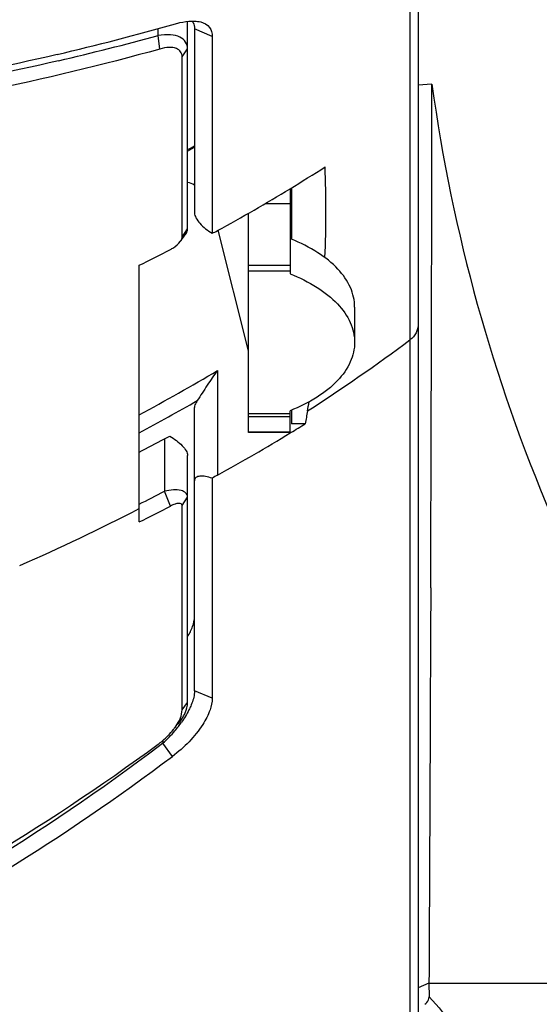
# Model space of a CAD drawing. Header units: millimetres. Extents: x 0 to 420, y 0 to 297.
# Tile 105 of 256: x 80.09 to 84.6, y 169.98 to 178.52. Entities that reach past the tile are written whole.
import ezdxf

# ---------------------------------------------------------------- set-up
doc = ezdxf.new("R2010")
doc.units = ezdxf.units.MM
doc.header["$LTSCALE"] = 23.1
doc.layers.get('0').update_dxf_attribs({"linetype": 'CONTINUOUS'})
doc.layers.add('02___PRT_ALL_AXES', color=7, linetype='CONTINUOUS')

msp = doc.modelspace()

# ---------------------------------------------------------------- linework, layer by layer
at = {"color": 7, "linetype": 'Continuous'}
for p, q in [((83.5461, 222.412), (83.5461, 165.3434)), ((83.4746, 188.2353), (83.4746, 165.3434)), ((81.5461, 176.7066), (81.5461, 178.5051)), ((81.2918, 178.3834), (81.2918, 178.4429)), ((81.3069, 178.2655), (81.2918, 178.3834)), ((81.7603, 178.3744), (81.6061, 178.4419)), ((81.6061, 178.4419), (81.6061, 176.846)), ((81.7603, 178.3744), (81.7603, 176.6687)), ((81.4987, 178.1974), (81.5461, 178.2658)), ((81.4987, 176.6354), (81.4987, 178.1974)), ((83.6655, 177.9603), (83.5461, 177.9522)), ((81.5461, 177.3794), (81.6061, 177.4137)), ((82.4348, 177.0546), (82.4348, 176.317)), ((82.4461, 177.0615), (82.4461, 176.6174)), ((82.2217, 176.9277), (82.4348, 176.9277)), ((82.0748, 174.9416), (82.0748, 176.8423)), ((81.4987, 176.6354), (81.5461, 176.7066)), ((81.5107, 176.6344), (81.5236, 176.6512)), ((81.1261, 174.1657), (81.1261, 176.3905)), ((82.4348, 176.3882), (82.0748, 176.3882)), ((82.4348, 176.3401), (82.0748, 176.3401)), ((81.8061, 175.4788), (81.8061, 174.5722)), ((81.6061, 172.702), (81.6061, 175.1572)), ((82.0748, 175.1068), (82.4348, 175.1068)), ((82.0748, 175.0804), (82.4348, 175.0804)), ((82.4348, 174.9416), (82.4348, 175.1299)), ((82.4461, 175.1348), (82.4461, 175.0177)), ((82.5672, 175.0177), (82.4461, 175.0177)), ((81.3461, 174.8868), (81.3461, 174.4316)), ((82.4348, 174.9455), (82.0748, 174.9455)), ((82.4348, 174.9416), (82.0748, 174.9416)), ((82.4423, 174.941), (82.4371, 174.9378)), ((81.5461, 172.601), (81.5461, 174.7433)), ((81.7603, 174.5445), (81.7602, 172.6383)), ((81.3981, 174.3038), (81.3461, 174.4316)), ((81.4987, 174.308), (81.5461, 174.3822)), ((81.4987, 172.5364), (81.4987, 174.308)), ((83.6543, 173.5958), (83.6528, 173.193)), ((83.6528, 173.193), (83.6519, 172.9704)), ((83.6518, 172.9432), (83.6508, 172.693)), ((83.6519, 172.9704), (83.6518, 172.9432)), ((81.7602, 172.6383), (81.6061, 172.702)), ((83.6508, 172.693), (83.6492, 172.2906)), ((81.4987, 172.5364), (81.5461, 172.601)), ((81.3316, 172.2472), (81.3015, 172.2248)), ((81.3316, 172.2472), (81.3017, 172.2246)), ((81.3316, 172.2714), (81.3316, 172.2472)), ((81.4151, 172.134), (81.3316, 172.2472)), ((83.6396, 170.1675), (83.5461, 170.1273)), ((83.6396, 170.1675), (86.8763, 170.1675)), ((83.6396, 170.1675), (83.64, 170.0492))]:
    msp.add_line(p, q, dxfattribs=at)
msp.add_lwpolyline([(81.4823, 176.5969), (81.4892, 176.6062), (81.4997, 176.62), (81.5107, 176.6344)], dxfattribs=at)
for centre, radius, start, end in [((75.1653, 200.5717), 22.9618, 283.21578, 285.86356), ((75.1329, 200.8524), 23.2978, 283.13735, 285.32869), ((-1660.4749, 180.2525), 1744.1419, 359.7813211, 359.9247002), ((73.3319, 191.9139), 16.6832, 299.4968, 299.73324), ((73.5291, 191.738), 17.1731, 301.23725, 302.43141), ((73.1397, 176.8724), 9.6064, 357.5259, 2.21295), ((73.3848, 191.9788), 17.4538, 298.84796, 301.23243), ((73.1822, 192.4111), 17.8819, 296.37465, 297.35186), ((73.4367, 189.2755), 16.8483, 302.89011, 306.56842), ((73.3165, 189.7258), 16.5846, 298.09381, 300.7899), ((73.268, 189.7807), 16.793, 297.90147, 299.86594), ((73.2664, 176.8583), 9.4788, 349.48018, 349.967), ((86.1018, 174.4745), 3.5761, 169.47619, 171.26356), ((73.4877, 189.6632), 17.2316, 301.30957, 301.79682), ((73.2144, 189.9908), 17.1538, 297.46563, 298.29696), ((73.3965, 189.8143), 17.4081, 298.88707, 301.28748), ((82.1323, 173.9816), 0.6747, 118.91606, 123.46343), ((73.1801, 190.1948), 17.7528, 296.58898, 297.38578), ((73.1755, 190.1709), 17.8711, 296.41577, 297.39393), ((72.9552, 190.0935), 17.7984, 293.63389, 297.32757), ((80.6604, 173.0158), 1.0191, 322.35125, 324.95244), ((80.5832, 173.0782), 1.1183, 312.00445, 319.76972), ((80.619, 173.0476), 1.0713, 319.78115, 322.35708)]:
    msp.add_arc(centre, radius, start, end, dxfattribs=at)
for points, knots in [([(81.4419, 178.4844), (81.4546, 178.488), (81.5011, 178.4999), (81.5491, 178.5073), (81.5839, 178.508)], [0, 0, 0, 0, 0.275457, 1, 1, 1, 1]), ([(81.5838, 178.5078), (81.5876, 178.5037), (81.6015, 178.4845), (81.6061, 178.4599), (81.6061, 178.4419)], [0, 0, 0, 0, 0.236055, 1, 1, 1, 1]), ([(81.5839, 178.508), (81.591, 178.5081), (81.6169, 178.5079), (81.6429, 178.5046), (81.661, 178.4998)], [0, 0, 0, 0, 0.274514, 1, 1, 1, 1]), ([(81.661, 178.4998), (81.6893, 178.4922), (81.7447, 178.4626), (81.7603, 178.402), (81.7603, 178.3744)], [0, 0, 0, 0, 0.515114, 1, 1, 1, 1]), ([(81.5461, 178.2658), (81.5461, 178.2864), (81.5349, 178.3305), (81.4765, 178.3758), (81.3913, 178.3932), (81.3273, 178.3889), (81.2918, 178.3834)], [0, 0, 0, 0, 0.195026, 0.399362, 0.661177, 1, 1, 1, 1]), ([(81.3069, 178.2655), (80.305, 177.9877), (78.2412, 177.5672), (76.1493, 177.3513), (75.0907, 177.2847)], [0, 0, 0, 0, 0.494995, 1, 1, 1, 1]), ([(80.4148, 178.218), (79.5484, 178.0138), (77.7799, 177.6954), (75.9928, 177.521), (75.0907, 177.4642)], [0, 0, 0, 0, 0.496172, 1, 1, 1, 1]), ([(81.4987, 178.1974), (81.4987, 178.2129), (81.491, 178.2457), (81.4454, 178.2767), (81.3807, 178.2817), (81.3333, 178.2728), (81.3069, 178.2655)], [0, 0, 0, 0, 0.19587, 0.393038, 0.652533, 1, 1, 1, 1]), ([(80.4282, 178.1644), (79.5586, 177.9608), (77.784, 177.6441), (75.9911, 177.4712), (75.0863, 177.4149)], [0, 0, 0, 0, 0.496265, 1, 1, 1, 1]), ([(81.6061, 176.846), (81.6061, 176.831), (81.6183, 176.7969), (81.6672, 176.7326), (81.7206, 176.6921), (81.7603, 176.6687)], [0, 0, 0, 0, 0.18681, 0.4295, 1, 1, 1, 1]), ([(81.5236, 176.6512), (81.5271, 176.6558), (81.5385, 176.6723), (81.5461, 176.6923), (81.5461, 176.7066)], [0, 0, 0, 0, 0.28828, 1, 1, 1, 1]), ([(81.3981, 176.5283), (81.4067, 176.5327), (81.4379, 176.5512), (81.4665, 176.5754), (81.4823, 176.5969)], [0, 0, 0, 0, 0.265803, 1, 1, 1, 1]), ([(81.4823, 176.5969), (81.4849, 176.6003), (81.4926, 176.6119), (81.4987, 176.6256), (81.4987, 176.6354)], [0, 0, 0, 0, 0.304626, 1, 1, 1, 1]), ([(83.5461, 175.8792), (83.5461, 175.8535), (83.5325, 175.8003), (83.4961, 175.7597), (83.4746, 175.7438)], [0, 0, 0, 0, 0.489305, 1, 1, 1, 1]), ([(81.8061, 175.4788), (81.7751, 175.4377), (81.7302, 175.3728), (81.6731, 175.2849), (81.6451, 175.2394), (81.6304, 175.2179)], [0, 0, 0, 0, 0.491541, 0.751328, 1, 1, 1, 1]), ([(81.6304, 175.2179), (81.6267, 175.2125), (81.6152, 175.194), (81.6061, 175.1726), (81.6061, 175.1572)], [0, 0, 0, 0, 0.299444, 1, 1, 1, 1]), ([(81.3922, 174.9091), (81.4313, 174.8865), (81.4841, 174.8483), (81.5333, 174.7885), (81.5461, 174.757), (81.5461, 174.7433)], [0, 0, 0, 0, 0.583138, 0.823658, 1, 1, 1, 1]), ([(81.7603, 174.5445), (81.7412, 174.5512), (81.7057, 174.5611), (81.6572, 174.5655), (81.6224, 174.5564), (81.6079, 174.5379), (81.6061, 174.5272), (81.6061, 174.5218)], [0, 0, 0, 0, 0.340594, 0.618396, 0.822867, 0.90906, 1, 1, 1, 1]), ([(81.5461, 174.3822), (81.5461, 174.3946), (81.5327, 174.4234), (81.4837, 174.4428), (81.4196, 174.4463), (81.3716, 174.4382), (81.3461, 174.4316)], [0, 0, 0, 0, 0.161844, 0.369135, 0.654378, 1, 1, 1, 1]), ([(81.4987, 174.308), (81.4987, 174.3133), (81.4916, 174.3265), (81.4655, 174.3278), (81.4344, 174.3206), (81.4108, 174.3103), (81.3981, 174.3038)], [0, 0, 0, 0, 0.140652, 0.331275, 0.624549, 1, 1, 1, 1]), ([(81.5463, 173.1709), (81.5637, 173.1994), (81.5916, 173.2545), (81.6061, 173.3157), (81.6061, 173.3438)], [0, 0, 0, 0, 0.543235, 1, 1, 1, 1]), ([(81.6061, 172.702), (81.6061, 172.6925), (81.6027, 172.6467), (81.5878, 172.6025), (81.5735, 172.5692)], [0, 0, 0, 0, 0.209176, 1, 1, 1, 1]), ([(81.7603, 172.6383), (81.7603, 172.6037), (81.7413, 172.5226), (81.6431, 172.3375), (81.5168, 172.2104), (81.4151, 172.134)], [0, 0, 0, 0, 0.165907, 0.390443, 1, 1, 1, 1]), ([(81.4595, 172.4103), (81.4853, 172.4411), (81.5258, 172.5001), (81.5461, 172.5704), (81.5461, 172.601)], [0, 0, 0, 0, 0.567855, 1, 1, 1, 1]), ([(81.4717, 172.4406), (81.4761, 172.4492), (81.4898, 172.4794), (81.4987, 172.5127), (81.4987, 172.5364)], [0, 0, 0, 0, 0.289291, 1, 1, 1, 1]), ([(81.5735, 172.5692), (81.5689, 172.5583), (81.5463, 172.5101), (81.5184, 172.4645), (81.4947, 172.4306)], [0, 0, 0, 0, 0.223375, 1, 1, 1, 1]), ([(81.4232, 172.3656), (81.4281, 172.3719), (81.446, 172.3957), (81.4618, 172.4211), (81.4717, 172.4406)], [0, 0, 0, 0, 0.268478, 1, 1, 1, 1]), ([(81.291, 172.239), (81.3038, 172.2484), (81.3518, 172.2862), (81.3952, 172.33), (81.4232, 172.3656)], [0, 0, 0, 0, 0.260253, 1, 1, 1, 1]), ([(75.0907, 169.3794), (76.1242, 169.5908), (78.3158, 170.3225), (80.2959, 171.5087), (81.291, 172.239)], [0, 0, 0, 0, 0.460812, 1, 1, 1, 1]), ([(83.6492, 172.2906), (83.6485, 172.1258), (83.6455, 171.4181), (83.6422, 170.7104), (83.6396, 170.1675)], [0, 0, 0, 0, 0.232866, 1, 1, 1, 1]), ([(81.3017, 172.2246), (80.2899, 171.4619), (78.2817, 170.2278), (76.046, 169.4712), (74.9977, 169.2584)], [0, 0, 0, 0, 0.542232, 1, 1, 1, 1]), ([(75.0907, 169.1565), (75.6658, 169.2754), (76.8011, 169.5913), (78.9715, 170.493), (80.4782, 171.43), (81.4151, 172.134)], [0, 0, 0, 0, 0.250292, 0.500501, 1, 1, 1, 1]), ([(83.604, 169.9847), (83.6098, 169.9894), (83.6278, 170.0067), (83.6401, 170.0317), (83.64, 170.0493)], [0, 0, 0, 0, 0.301377, 1, 1, 1, 1]), ([(83.64, 170.0493), (83.7202, 169.9668), (83.8283, 169.8366), (83.9194, 169.6446), (83.9455, 169.5114), (83.9212, 169.3941), (83.8497, 169.3105), (83.7521, 169.2623), (83.68, 169.2476), (83.6423, 169.243)], [0, 0, 0, 0, 0.323588, 0.469295, 0.594547, 0.699112, 0.794453, 0.892993, 1, 1, 1, 1])]:
    msp.add_open_spline(points, degree=3, knots=knots, dxfattribs=at)
for points in [[(81.7603, 176.6687), (81.7759, 176.6753), (81.7912, 176.6828), (81.8061, 176.691)], [(81.3461, 174.8868), (81.3611, 174.8949), (81.3765, 174.9024), (81.3922, 174.9091)]]:
    msp.add_open_spline(points, degree=3, dxfattribs=at)
at = {"layer": '02___PRT_ALL_AXES', "color": 7, "linetype": 'Continuous'}
for p, q in [((82.0748, 175.6483), (81.8125, 176.6946)), ((82.9948, 176.0288), (82.9948, 175.7235))]:
    msp.add_line(p, q, dxfattribs=at)
for centre, radius, start, end in [((98.1293, 179.9496), 14.6, 187.83095, 203.11446), ((81.4519, 176.7709), 0.3513, 63.93556, 74.44073), ((81.8185, 175.0715), 1.6687, 67.89935, 68.32565)]:
    msp.add_arc(centre, radius, start, end, dxfattribs=at)
for points, knots in [([(82.9948, 176.0288), (82.9948, 176.0863), (82.9663, 176.2091), (82.8498, 176.3719), (82.6714, 176.513), (82.5262, 176.5852), (82.4463, 176.6176)], [0, 0, 0, 0, 0.203266, 0.430454, 0.69518, 1, 1, 1, 1]), ([(82.4348, 176.317), (82.5162, 176.2846), (82.6643, 176.2123), (82.8464, 176.0704), (82.9656, 175.906), (82.9948, 175.7816), (82.9948, 175.7235)], [0, 0, 0, 0, 0.305324, 0.570321, 0.797323, 1, 1, 1, 1]), ([(82.9948, 175.7235), (82.9948, 175.6653), (82.9656, 175.5409), (82.8464, 175.3766), (82.6643, 175.2346), (82.5162, 175.1623), (82.4348, 175.1299)], [0, 0, 0, 0, 0.202677, 0.429679, 0.694676, 1, 1, 1, 1])]:
    msp.add_open_spline(points, degree=3, knots=knots, dxfattribs=at)

doc.saveas('drawing.dxf')
